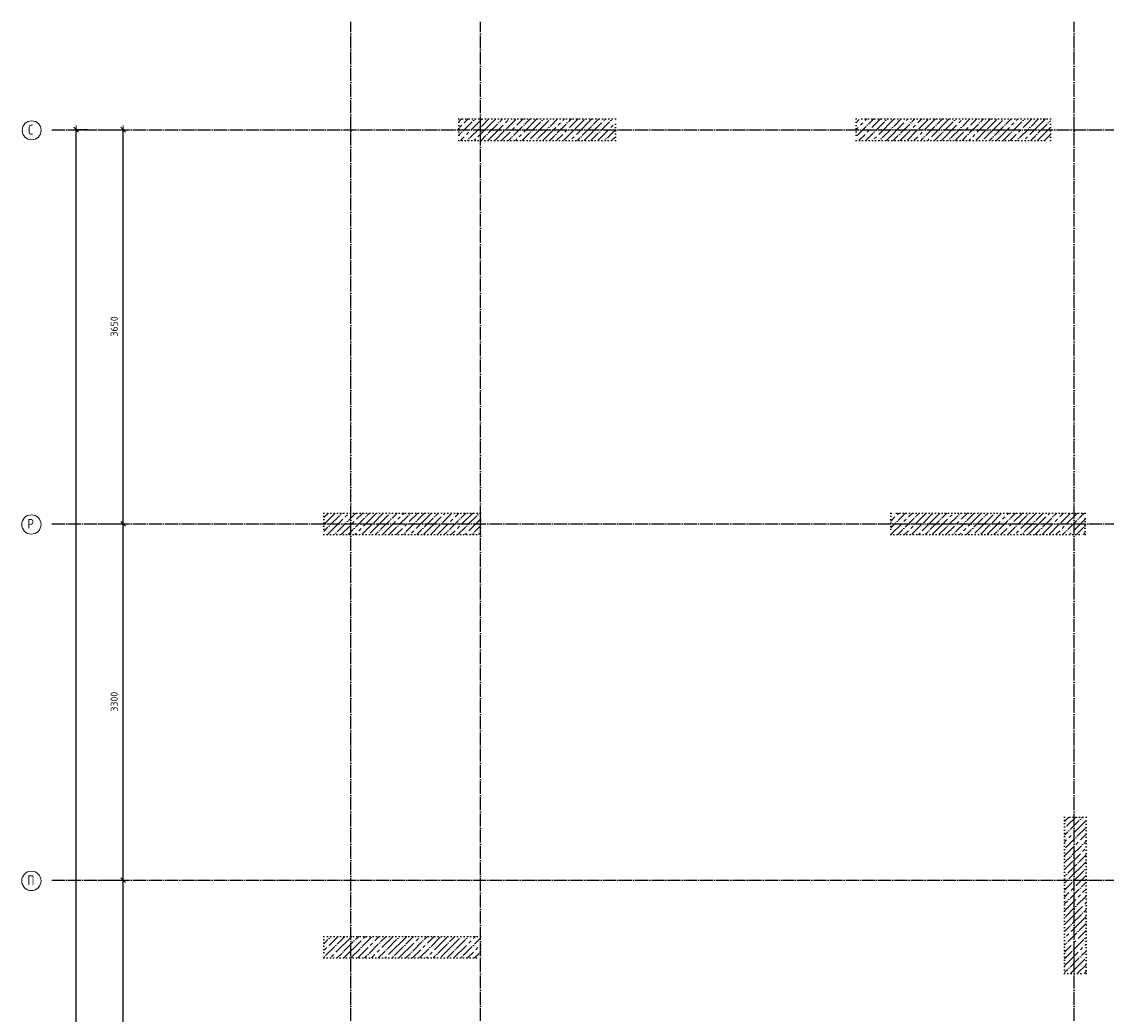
# Model space of a CAD drawing. Header units: millimetres. Extents: x -3057 to 112233, y -2869 to 47508.
# Tile 22 of 48: x -3049 to 6997, y 38298 to 47490. Entities that reach past the tile are written whole.
import ezdxf

# ---------------------------------------------------------------- set-up
doc = ezdxf.new("R2010")
doc.units = ezdxf.units.MM
doc.header["$PDMODE"] = 65
for name, pattern in [('______11', [150, 120, -15, 0, -15]), ('______5', [330, 240, -30, 30, -30]), ('______9', [30, 0, -30])]:
    doc.linetypes.add(name, pattern=pattern)
for name, color, linetype, lineweight in [('Колонна (1)', 7, 'Continuous', 35), ('Колонна (2)', 7, 'Continuous', 35), ('Размерная линия_ общее', 7, 'Continuous', 13)]:
    doc.layers.add(name, color=color, linetype=linetype, lineweight=lineweight)
doc.layers.add('Осевая линия_ общее', color=7, linetype='______5', lineweight=13, true_color=0xa0a0a0)
doc.styles.add('ISOCPEUR', font='ISOCPEUR')
doc.dimstyles.new('DIMSTYLE_2', dxfattribs={"dimtxt": 66, "dimasz": 75, "dimexe": 0, "dimexo": 0, "dimgap": 33, "dimtad": 2, "dimdec": 0, "dimrnd": 5, "dimzin": 12, "dimdsep": 46, "dimtxsty": 'ISOCPEUR', "dimblk1": 'ALL_ML_STRICH', "dimblk2": 'ALL_ML_STRICH', "dimsah": 1, "dimcen": 0, "dimclrd": 7, "dimclre": 256, "dimclrt": 7, "dimadec": 0, "dimazin": 0, "dimtfac": 1, "dimtdec": 0, "dimtix": 1, "dimtmove": 2, "dimatfit": 3, "dimfxl": 0, "dimtzin": 0, "dimlwd": 0, "dimlwe": -3, "dimarcsym": 0})
doc.dimstyles.new('DIMSTYLE_3', dxfattribs={"dimtxt": 66, "dimasz": 75, "dimexe": 0, "dimexo": 0, "dimgap": 33, "dimtad": 2, "dimdec": 0, "dimrnd": 5, "dimzin": 12, "dimdsep": 46, "dimtxsty": 'ISOCPEUR', "dimblk1": 'ALL_ML_STRICH', "dimblk2": 'ALL_ML_STRICH', "dimsah": 1, "dimcen": 0, "dimclrd": 7, "dimclre": 256, "dimclrt": 7, "dimadec": 0, "dimazin": 0, "dimtfac": 1, "dimtdec": 0, "dimtix": 1, "dimtmove": 2, "dimatfit": 3, "dimfxl": 0, "dimtzin": 0, "dimlwd": 0, "dimlwe": -3, "dimarcsym": 0})
pattern_1 = [(45, (0, 0), (-63.63961, 63.63961), [120, -15, 0, -15]), (45, (-31.82, 31.82), (-63.63961, 63.63961), [240, -30, 30, -30])]

# ---------------------------------------------------------------- blocks, each defined once
blk = doc.blocks.new('ALL_ML_STRICH')
at = {"color": 0, "linetype": 'ByBlock', "lineweight": -2}
for p, q in [((-1, 0), (0.5, 0)), ((-0.3, -0.3), (0.3, 0.3)), ((0, -0.5), (0, 0.5))]:
    blk.add_line(p, q, dxfattribs=at)
blk = doc.blocks.new('*D4')
at = {"layer": 'DEFPOINTS', "color": 7, "linetype": 'Continuous', "lineweight": 13, "transparency": 33554687}
for p in [(-2418, 46490), (-2783, 0), (-2544, 0)]:
    blk.add_point(p, dxfattribs=at)
at = {"layer": 'Размерная линия_ общее', "color": 253, "linetype": 'Continuous', "lineweight": -2, "true_color": 0xa0a0a0, "transparency": 33554687}
for p, q in [((-2438, 46490), (-2544, 46490)), ((-2763, 0), (-2544, 0))]:
    blk.add_line(p, q, dxfattribs=at)
at = {"layer": 'Размерная линия_ общее', "color": 7, "linetype": 'Continuous', "lineweight": -2, "transparency": 33554687}
blk.add_line((-2544, 0), (-2544, 46490), dxfattribs=at)
at = {"layer": 'Размерная линия_ общее', "color": 7, "linetype": 'Continuous', "lineweight": 13, "transparency": 33554687, "xscale": 75, "yscale": 75, "zscale": 75}
for p, rotation in [((-2544, 46490), 90), ((-2544, 0), 270)]:
    blk.add_blockref('ALL_ML_STRICH', p, dxfattribs=dict(at, rotation=rotation))
at = {"layer": 'Размерная линия_ общее', "color": 7, "linetype": 'Continuous', "lineweight": 13, "transparency": 33554687, "insert": (-2627, 23242), "char_height": 66, "width": 330, "attachment_point": 5, "rotation": 90, "style": 'ISOCPEUR'}
blk.add_mtext('\\A1;{46490}', dxfattribs=at)
blk = doc.blocks.new('*D16')
at = {"layer": 'DEFPOINTS', "color": 7, "linetype": 'Continuous', "lineweight": 13, "transparency": 33554687}
for p in [(-2424, 39540), (-2424, 35620), (-2109, 35620)]:
    blk.add_point(p, dxfattribs=at)
at = {"layer": 'Размерная линия_ общее', "color": 253, "linetype": 'Continuous', "lineweight": -2, "true_color": 0xa0a0a0, "transparency": 33554687}
for p, q in [((-2324, 39540), (-2109, 39540)), ((-2324, 35620), (-2109, 35620))]:
    blk.add_line(p, q, dxfattribs=at)
at = {"layer": 'Размерная линия_ общее', "color": 7, "linetype": 'Continuous', "lineweight": -2, "transparency": 33554687}
blk.add_line((-2109, 35620), (-2109, 39540), dxfattribs=at)
at = {"layer": 'Размерная линия_ общее', "color": 7, "linetype": 'Continuous', "lineweight": 13, "transparency": 33554687, "xscale": 75, "yscale": 75, "zscale": 75}
for p, rotation in [((-2109, 39540), 90), ((-2109, 35620), 270)]:
    blk.add_blockref('ALL_ML_STRICH', p, dxfattribs=dict(at, rotation=rotation))
at = {"layer": 'Размерная линия_ общее', "color": 7, "linetype": 'Continuous', "lineweight": 13, "transparency": 33554687, "insert": (-2192, 37583), "char_height": 66, "width": 264, "attachment_point": 5, "rotation": 90, "style": 'ISOCPEUR'}
blk.add_mtext('\\A1;{3920}', dxfattribs=at)
blk = doc.blocks.new('*D17')
at = {"layer": 'DEFPOINTS', "color": 7, "linetype": 'Continuous', "lineweight": 13, "transparency": 33554687}
for p in [(-2424, 42840), (-2424, 39540), (-2109, 39540)]:
    blk.add_point(p, dxfattribs=at)
at = {"layer": 'Размерная линия_ общее', "color": 253, "linetype": 'Continuous', "lineweight": -2, "true_color": 0xa0a0a0, "transparency": 33554687}
for p, q in [((-2324, 42840), (-2109, 42840)), ((-2324, 39540), (-2109, 39540))]:
    blk.add_line(p, q, dxfattribs=at)
at = {"layer": 'Размерная линия_ общее', "color": 7, "linetype": 'Continuous', "lineweight": -2, "transparency": 33554687}
blk.add_line((-2109, 39540), (-2109, 42840), dxfattribs=at)
at = {"layer": 'Размерная линия_ общее', "color": 7, "linetype": 'Continuous', "lineweight": 13, "transparency": 33554687, "xscale": 75, "yscale": 75, "zscale": 75}
for p, rotation in [((-2109, 42840), 90), ((-2109, 39540), 270)]:
    blk.add_blockref('ALL_ML_STRICH', p, dxfattribs=dict(at, rotation=rotation))
at = {"layer": 'Размерная линия_ общее', "color": 7, "linetype": 'Continuous', "lineweight": 13, "transparency": 33554687, "insert": (-2192, 41193), "char_height": 66, "width": 264, "attachment_point": 5, "rotation": 90, "style": 'ISOCPEUR'}
blk.add_mtext('\\A1;{3300}', dxfattribs=at)
blk = doc.blocks.new('*D18')
at = {"layer": 'DEFPOINTS', "color": 7, "linetype": 'Continuous', "lineweight": 13, "transparency": 33554687}
for p in [(-2424, 46490), (-2424, 42840), (-2109, 42840)]:
    blk.add_point(p, dxfattribs=at)
at = {"layer": 'Размерная линия_ общее', "color": 253, "linetype": 'Continuous', "lineweight": -2, "true_color": 0xa0a0a0, "transparency": 33554687}
for p, q in [((-2324, 46490), (-2109, 46490)), ((-2324, 42840), (-2109, 42840))]:
    blk.add_line(p, q, dxfattribs=at)
at = {"layer": 'Размерная линия_ общее', "color": 7, "linetype": 'Continuous', "lineweight": -2, "transparency": 33554687}
blk.add_line((-2109, 42840), (-2109, 46490), dxfattribs=at)
at = {"layer": 'Размерная линия_ общее', "color": 7, "linetype": 'Continuous', "lineweight": 13, "transparency": 33554687, "xscale": 75, "yscale": 75, "zscale": 75}
for p, rotation in [((-2109, 46490), 90), ((-2109, 42840), 270)]:
    blk.add_blockref('ALL_ML_STRICH', p, dxfattribs=dict(at, rotation=rotation))
at = {"layer": 'Размерная линия_ общее', "color": 7, "linetype": 'Continuous', "lineweight": 13, "transparency": 33554687, "insert": (-2192, 44668), "char_height": 66, "width": 264, "attachment_point": 5, "rotation": 90, "style": 'ISOCPEUR'}
blk.add_mtext('\\A1;{3650}', dxfattribs=at)
blk = doc.blocks.new('СЛОЖНЫЙ_ОБЪЕКТ_1')
at = {"layer": 'Осевая линия_ общее', "color": 253, "linetype": '______11', "lineweight": -3, "true_color": 0xa0a0a0, "transparency": 33554687}
for p, q in [((0, -2590), (0, 47490)), ((1200, -2590), (1200, 47490)), ((6700, -2590), (6700, 47490)), ((-2770, 46490), (14210, 46490)), ((-2770, 42840), (14210, 42840)), ((-2770, 39540), (15650, 39540))]:
    blk.add_line(p, q, dxfattribs=at)
at = {"layer": 'Осевая линия_ общее', "color": 7, "linetype": 'Continuous', "lineweight": 13, "transparency": 33554687}
for centre, radius in [((-2956, 46484), 87.7), ((-2959, 42834), 89.6), ((-2959, 39534), 89.6)]:
    blk.add_circle(centre, radius, dxfattribs=at)
at = {"layer": 'Осевая линия_ общее', "color": 7, "linetype": 'Continuous', "lineweight": 13, "transparency": 33554687, "char_height": 90, "attachment_point": 7, "style": 'ISOCPEUR'}
for s, insert, width in [('\\W0.78;С', (-2988, 46445), 97.92), ('\\W0.80;Р', (-2995, 42795), 107.95), ('\\W0.80;П', (-2995, 39495), 107.95)]:
    blk.add_mtext(s, dxfattribs=dict(at, insert=insert, width=width))

msp = doc.modelspace()

# ---------------------------------------------------------------- hatches: boundary and pattern name
at = {"layer": 'Колонна (1)', "lineweight": 18, "transparency": 33554687}
h = msp.add_hatch(dxfattribs=at)
h.set_pattern_fill('__________539', color=256, scale=30, style=0, pattern_type=2)
h.set_pattern_definition(pattern_1)
h.paths.add_polyline_path([(6480, 46590), (4680, 46590), (4680, 46390), (6480, 46390)], flags=0)
h = msp.add_hatch(dxfattribs=at)
h.set_pattern_fill('__________539', color=256, scale=30, style=0, pattern_type=2)
h.set_pattern_definition(pattern_1)
h.paths.add_polyline_path([(6800, 42940), (5000, 42940), (5000, 42740), (6800, 42740)], flags=0)
at = {"layer": 'Колонна (2)', "lineweight": 18, "transparency": 33554687}
h = msp.add_hatch(dxfattribs=at)
h.set_pattern_fill('__________539', color=256, scale=30, style=0, pattern_type=2)
h.set_pattern_definition(pattern_1)
h.paths.add_polyline_path([(2450, 46590), (1000, 46590), (1000, 46390), (2450, 46390)], flags=0)
h = msp.add_hatch(dxfattribs=at)
h.set_pattern_fill('__________539', color=256, scale=30, style=0, pattern_type=2)
h.set_pattern_definition(pattern_1)
h.paths.add_polyline_path([(1200, 42940), (-250, 42940), (-250, 42740), (1200, 42740)], flags=0)
h = msp.add_hatch(dxfattribs=at)
h.set_pattern_fill('__________539', color=256, scale=30, style=0, pattern_type=2)
h.set_pattern_definition(pattern_1)
h.paths.add_polyline_path([(6610, 40125), (6610, 38675), (6810, 38675), (6810, 40125)], flags=0)
h = msp.add_hatch(dxfattribs=at)
h.set_pattern_fill('__________539', color=256, scale=30, style=0, pattern_type=2)
h.set_pattern_definition(pattern_1)
h.paths.add_polyline_path([(1200, 39020), (-250, 39020), (-250, 38820), (1200, 38820)], flags=0)

# ---------------------------------------------------------------- linework, layer by layer
at = {"layer": 'Колонна (1)', "color": 7, "linetype": '______9', "lineweight": -3, "transparency": 33554687}
for p, q in [((6480, 46590), (4680, 46590)), ((4680, 46590), (4680, 46390)), ((6480, 46390), (6480, 46590)), ((4680, 46390), (6480, 46390)), ((6800, 42940), (5000, 42940)), ((5000, 42940), (5000, 42740)), ((6800, 42740), (6800, 42940)), ((5000, 42740), (6800, 42740))]:
    msp.add_line(p, q, dxfattribs=at)
at = {"layer": 'Колонна (2)', "color": 7, "linetype": '______9', "lineweight": -3, "transparency": 33554687}
for p, q in [((2450, 46590), (1000, 46590)), ((1000, 46590), (1000, 46390)), ((2450, 46390), (2450, 46590)), ((1000, 46390), (2450, 46390)), ((1200, 42940), (-250, 42940)), ((-250, 42940), (-250, 42740)), ((1200, 42740), (1200, 42940)), ((-250, 42740), (1200, 42740)), ((6610, 40125), (6610, 38675)), ((6810, 40125), (6610, 40125)), ((6810, 38675), (6810, 40125)), ((1200, 39020), (-250, 39020)), ((-250, 39020), (-250, 38820)), ((1200, 38820), (1200, 39020)), ((-250, 38820), (1200, 38820)), ((6610, 38675), (6810, 38675))]:
    msp.add_line(p, q, dxfattribs=at)

# ---------------------------------------------------------------- block references
at = {"layer": 'Осевая линия_ общее', "color": 253, "linetype": '______11', "lineweight": -3, "true_color": 0xa0a0a0, "transparency": 33554687}
msp.add_blockref('СЛОЖНЫЙ_ОБЪЕКТ_1', (0, 0), dxfattribs=at)

# ---------------------------------------------------------------- dimensions: what is measured, and where the dimension line sits
at = {"layer": 'Размерная линия_ общее', "color": 7, "linetype": 'Continuous', "lineweight": 13, "transparency": 33554687}
for base, p1, p2, dimstyle, picture, middle in [((-2544.2, 46490), (-2763, 0), (-2437.8, 46490), 'DIMSTYLE_2', '*D4', (-2627.2, 23241.7)), ((-2108.6, 46490), (-2323.8, 42840), (-2323.8, 46490), 'DIMSTYLE_3', '*D18', (-2191.6, 44668.3)), ((-2108.6, 42840), (-2323.8, 39540), (-2323.8, 42840), 'DIMSTYLE_3', '*D17', (-2191.6, 41193.3)), ((-2108.6, 39540), (-2323.8, 35620), (-2323.8, 39540), 'DIMSTYLE_3', '*D16', (-2191.6, 37583.3))]:
    dim = msp.add_linear_dim(base=base, p1=p1, p2=p2, angle=90, dimstyle=dimstyle, override={"dimpost": '<>', "dimclrd": 7, "dimclre": 253, "dimclrt": 7, "dimlwd": 0, "dimlwe": 65533}, dxfattribs=at)
    dim.commit()
    dim.dimension.update_dxf_attribs({"geometry": picture, "text_midpoint": middle, "dimtype": 160})

doc.saveas('drawing.dxf')
